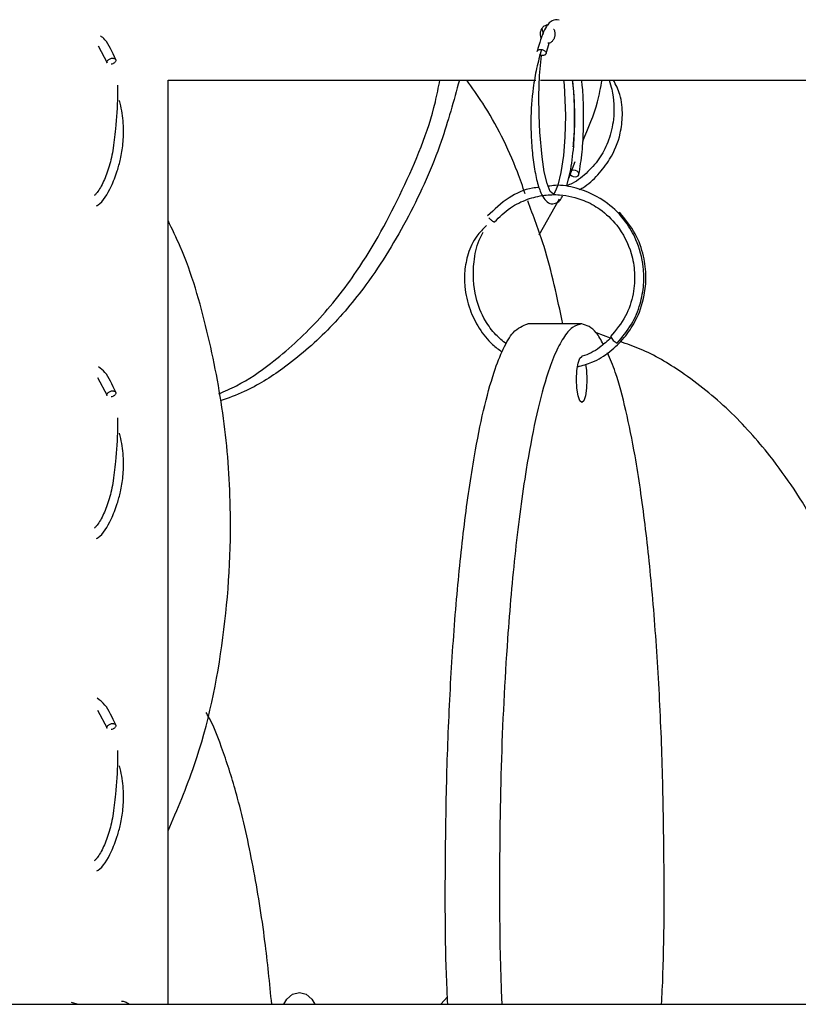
# Model space of a CAD drawing. Header units: millimetres. Extents: x 331 to 1634, y 417 to 1709.
# Tile 54 of 142: x 602 to 644, y 962 to 1015. Entities that reach past the tile are written whole.
import ezdxf

# ---------------------------------------------------------------- set-up
doc = ezdxf.new("R2010")
doc.units = ezdxf.units.MM

msp = doc.modelspace()

# ---------------------------------------------------------------- linework, layer by layer
at = {"color": 7, "linetype": 'Continuous', "lineweight": 25}
for p, q in [((606.253, 1013.528), (606.738, 1012.598)), ((630.486, 1013.105), (630.657, 1013.672)), ((610.038, 1011.664), (629.94, 1011.664)), ((610.038, 961.664), (610.038, 1011.664)), ((630.189, 1011.664), (652.386, 1011.664)), ((631.718, 1006.358), (632.06, 1007.27)), ((631.62, 1005.958), (631.8, 1006.69)), ((630.119, 1003.303), (631.213, 1005.25)), ((632.419, 998.474), (629.495, 998.474)), ((633.979, 997.709), (633.213, 997.991)), ((606.223, 995.586), (606.738, 994.598)), ((606.223, 977.586), (606.738, 976.598)), ((351.081, 961.664), (751.081, 961.664)), ((605.112, 961.664), (604.807, 961.758)), ((624.793, 961.664), (625.153, 962.067))]:
    msp.add_line(p, q, dxfattribs=at)
at = {"color": 7, "linetype": 'Continuous', "lineweight": 25, "flags": 128}
for points in [[(631.43, 1011.664), (631.46, 1011.415), (631.536, 1009.755), (631.51, 1008.584), (631.431, 1007.587), (631.293, 1006.671), (631.119, 1005.985), (630.976, 1005.639), (630.885, 1005.499), (630.71, 1005.646), (630.546, 1006.072), (630.394, 1006.71), (630.272, 1007.511), (630.152, 1008.857), (630.108, 1009.771), (630.093, 1010.81), (630.13, 1011.918), (630.242, 1012.999), (630.242, 1012.999)], [(632.061, 1006.438), (632.151, 1006.453), (632.222, 1006.492), (632.262, 1006.55), (632.266, 1006.618), (632.232, 1006.685), (632.166, 1006.742), (632.078, 1006.779), (631.982, 1006.792), (631.891, 1006.777), (631.821, 1006.738), (631.78, 1006.68), (631.777, 1006.612), (631.811, 1006.544), (631.876, 1006.488), (631.964, 1006.45), (632.061, 1006.438)], [(634.471, 1004.509), (634.435, 1004.497), (634.434, 1004.496)], [(632.141, 995.474), (632.162, 995.952), (632.223, 996.357), (632.313, 996.628), (632.419, 996.724), (632.436, 996.721)], [(632.628, 996.298), (632.676, 995.952), (632.698, 995.474), (632.676, 994.995), (632.616, 994.59), (632.526, 994.319), (632.419, 994.224), (632.313, 994.319), (632.223, 994.59), (632.162, 994.995), (632.141, 995.474), (632.141, 995.474)], [(616.307, 961.664), (616.465, 961.936), (616.776, 962.207), (617.142, 962.302), (617.508, 962.207), (617.819, 961.936), (617.977, 961.664)]]:
    msp.add_lwpolyline(points, dxfattribs=at)
at = {"color": 7, "linetype": 'Continuous', "lineweight": 25}
msp.add_arc((634.678, 998.133), 0.777, 206.1848, 243.4814, dxfattribs=at)
for points, knots in [([(631.191, 1014.921), (631.062, 1014.93), (630.775, 1014.951), (630.356, 1014.416), (630.129, 1013.654), (630, 1013.222)], [0, 0, 0, 0, 0.262973, 0.582491, 1, 1, 1, 1]), ([(630.242, 1013.911), (630.235, 1013.922), (630.202, 1013.979), (630.181, 1014.108), (630.188, 1014.277), (630.241, 1014.434), (630.331, 1014.562), (630.448, 1014.64), (630.551, 1014.67), (630.607, 1014.654), (630.621, 1014.65)], [0, 0, 0, 0, 0.038131, 0.190564, 0.342997, 0.495428, 0.647861, 0.800294, 0.952727, 1, 1, 1, 1]), ([(630.343, 1014.16), (630.34, 1014.217), (630.333, 1014.324), (630.287, 1014.413), (630.265, 1014.455)], [0, 0, 0, 0, 0.5306623, 1, 1, 1, 1]), ([(630.899, 1014.435), (630.903, 1014.43), (630.936, 1014.384), (630.959, 1014.285), (630.965, 1014.194), (630.967, 1014.16)], [0, 0, 0, 0, 0.068582, 0.641434, 1, 1, 1, 1]), ([(607.205, 1012.777), (607.026, 1013.193), (606.787, 1013.748), (606.46, 1014.005), (606.377, 1014.069)], [0, 0, 0, 0, 0.749199, 1, 1, 1, 1]), ([(630.967, 1014.16), (630.962, 1014.104), (630.954, 1013.991), (630.887, 1013.841), (630.788, 1013.729), (630.678, 1013.666), (630.605, 1013.666), (630.576, 1013.666)], [0, 0, 0, 0, 0.214744, 0.429488, 0.644232, 0.858978, 1, 1, 1, 1]), ([(630.244, 1013.328), (630.151, 1012.998), (629.975, 1012.374), (629.746, 1011.046), (629.641, 1009.638), (629.693, 1008.28), (629.801, 1007.182), (629.971, 1006.253), (630.228, 1005.426), (630.587, 1004.955), (631.03, 1004.979), (631.271, 1005.146), (631.366, 1005.369), (631.383, 1005.408)], [0, 0, 0, 0, 0.095601, 0.180376, 0.315697, 0.409741, 0.497557, 0.592544, 0.68553, 0.824615, 0.897184, 0.981999, 1, 1, 1, 1]), ([(630.001, 1013.222), (630.007, 1013.238), (630.019, 1013.268), (630.066, 1013.304), (630.128, 1013.328), (630.18, 1013.33), (630.202, 1013.331)], [0, 0, 0, 0, 0.246609, 0.477354, 0.769239, 1, 1, 1, 1]), ([(606.741, 1012.594), (606.736, 1012.608), (606.726, 1012.637), (606.741, 1012.691), (606.779, 1012.745), (606.834, 1012.791), (606.904, 1012.828), (606.98, 1012.852), (607.029, 1012.855), (607.052, 1012.856)], [0, 0, 0, 0, 0.128947, 0.280235, 0.431522, 0.57505, 0.705201, 0.869839, 1, 1, 1, 1]), ([(607.052, 1012.856), (607.072, 1012.854), (607.119, 1012.85), (607.171, 1012.825), (607.205, 1012.786), (607.216, 1012.739), (607.202, 1012.685), (607.163, 1012.63), (607.108, 1012.584), (607.038, 1012.546), (606.986, 1012.533), (606.957, 1012.526)], [0, 0, 0, 0, 0.099407, 0.225145, 0.324546, 0.434162, 0.549704, 0.665246, 0.774862, 0.874262, 1, 1, 1, 1]), ([(630.487, 1013.106), (630.48, 1013.09), (630.468, 1013.06), (630.421, 1013.023), (630.358, 1013), (630.285, 1012.994), (630.208, 1013.001), (630.158, 1013.02), (630.131, 1013.031)], [0, 0, 0, 0, 0.166259, 0.317024, 0.507737, 0.658512, 0.809288, 1, 1, 1, 1]), ([(607.306, 1011.404), (607.308, 1011.205), (607.318, 1010.456), (607.2, 1009.196), (607.084, 1007.89), (606.833, 1006.878), (606.521, 1006.097), (606.243, 1005.611), (606.079, 1005.459), (606.044, 1005.426)], [0, 0, 0, 0, 0.0901224, 0.3389369, 0.5125906, 0.6639131, 0.8154187, 0.9604732, 1, 1, 1, 1]), ([(612.787, 994.696), (613.108, 994.836), (614.099, 995.267), (615.933, 996.532), (618.165, 998.566), (620.627, 1001.692), (622.781, 1005.685), (624.258, 1009.208), (624.667, 1011.274), (624.745, 1011.664)], [0, 0, 0, 0, 0.05054, 0.155779, 0.316352, 0.477183, 0.711189, 0.94557, 1, 1, 1, 1]), ([(625.798, 1011.664), (625.493, 1010.55), (624.798, 1008.009), (623.123, 1004.266), (621.039, 1000.838), (618.717, 998.08), (616.476, 996.158), (614.491, 994.895), (613.296, 994.465), (612.86, 994.308)], [0, 0, 0, 0, 0.151056, 0.344635, 0.537964, 0.681704, 0.825238, 0.93629, 1, 1, 1, 1]), ([(629.36, 1005.515), (629.223, 1005.912), (628.618, 1007.66), (627.558, 1009.758), (626.49, 1011.253), (626.196, 1011.664)], [0, 0, 0, 0, 0.175649, 0.7735507, 1, 1, 1, 1]), ([(633.908, 1011.664), (633.955, 1011.501), (634.152, 1010.815), (634.206, 1009.699), (633.93, 1008.454), (633.449, 1007.487), (632.773, 1006.695), (632.141, 1006.168), (631.717, 1005.997), (631.62, 1005.958)], [0, 0, 0, 0, 0.075917, 0.31899, 0.489536, 0.640794, 0.795763, 0.953355, 1, 1, 1, 1]), ([(631.916, 1011.664), (631.942, 1011.404), (632.01, 1010.731), (632.037, 1009.488), (631.984, 1007.971), (631.849, 1007.12), (631.777, 1006.668)], [0, 0, 0, 0, 0.153846, 0.398551, 0.680644, 1, 1, 1, 1]), ([(631.961, 1008.061), (631.986, 1008.364), (632.036, 1008.966), (632.035, 1010.002), (632.006, 1010.926), (631.945, 1011.468), (631.923, 1011.664)], [0, 0, 0, 0, 0.265062, 0.527456, 0.829841, 1, 1, 1, 1]), ([(632.265, 1006.561), (632.329, 1006.952), (632.452, 1007.697), (632.528, 1009.034), (632.518, 1010.266), (632.484, 1011.169), (632.424, 1011.578), (632.412, 1011.664)], [0, 0, 0, 0, 0.273382, 0.522201, 0.746607, 0.946595, 1, 1, 1, 1]), ([(632.274, 1005.744), (632.341, 1005.777), (632.73, 1005.973), (633.308, 1006.532), (634.058, 1007.49), (634.513, 1008.612), (634.655, 1009.813), (634.565, 1010.817), (634.269, 1011.41), (634.141, 1011.664)], [0, 0, 0, 0, 0.0327214, 0.1911415, 0.3450272, 0.5663691, 0.7105891, 0.8760155, 1, 1, 1, 1]), ([(632.473, 1008.371), (632.775, 1009.069), (633.234, 1010.13), (633.445, 1011.273), (633.517, 1011.664)], [0, 0, 0, 0, 0.6576658, 1, 1, 1, 1]), ([(606.161, 1004.864), (606.191, 1004.881), (606.509, 1005.064), (606.904, 1005.734), (607.265, 1006.636), (607.484, 1007.432), (607.624, 1008.257), (607.642, 1009.238), (607.544, 1010.033), (607.436, 1010.467), (607.413, 1010.561)], [0, 0, 0, 0, 0.0261377, 0.2799447, 0.4357346, 0.5376283, 0.6596118, 0.7999391, 0.9568131, 1, 1, 1, 1]), ([(630.114, 1005.868), (629.994, 1005.857), (629.418, 1005.803), (628.4, 1005.335), (627.693, 1004.674), (627.324, 1004.329)], [0, 0, 0, 0, 0.112126, 0.537158, 1, 1, 1, 1]), ([(634.337, 997.439), (634.616, 997.77), (635.148, 998.402), (635.602, 999.512), (635.794, 1000.566), (635.774, 1001.756), (635.457, 1002.936), (634.777, 1004.114), (633.729, 1005.18), (632.373, 1005.811), (631.237, 1006.02), (630.733, 1005.945), (630.602, 1005.926)], [0, 0, 0, 0, 0.107792, 0.205829, 0.294102, 0.372605, 0.499871, 0.593112, 0.711006, 0.870469, 0.966317, 1, 1, 1, 1]), ([(627.698, 1003.998), (627.973, 1004.268), (628.5, 1004.784), (629.448, 1005.244), (630.358, 1005.467), (631.396, 1005.494), (632.438, 1005.253), (633.494, 1004.671), (634.465, 1003.751), (635.095, 1002.523), (635.319, 1001.223), (635.237, 1000.06), (634.833, 998.831), (634.273, 998.147), (633.981, 997.79)], [0, 0, 0, 0, 0.0819, 0.156377, 0.223432, 0.283059, 0.379741, 0.450567, 0.540119, 0.661245, 0.734026, 0.814762, 0.903419, 1, 1, 1, 1]), ([(631.395, 998.474), (631.097, 999.891), (630.616, 1002.187), (629.806, 1004.317), (629.496, 1005.133)], [0, 0, 0, 0, 0.617032, 1, 1, 1, 1]), ([(632.194, 996.159), (632.457, 996.23), (633.086, 996.399), (633.949, 996.95), (634.739, 997.702), (635.416, 998.716), (635.815, 999.849), (635.926, 1001.065), (635.792, 1002.203), (635.353, 1003.436), (634.779, 1004.137), (634.476, 1004.507)], [0, 0, 0, 0, 0.079153, 0.189079, 0.2923, 0.392552, 0.536755, 0.630842, 0.739431, 0.862486, 1, 1, 1, 1]), ([(610.038, 971.042), (610.538, 972.216), (611.967, 975.564), (613.176, 981.491), (613.549, 987.819), (613.131, 993.385), (612.212, 998.098), (611.185, 1001.698), (610.264, 1003.605), (610.038, 1004.073)], [0, 0, 0, 0, 0.112579, 0.321221, 0.530019, 0.671319, 0.813017, 0.95415, 1, 1, 1, 1]), ([(627.26, 1003.801), (627.076, 1003.618), (626.636, 1003.181), (626.25, 1002.313), (626.064, 1001.374), (626.077, 1000.348), (626.316, 999.282), (626.847, 998.221), (627.449, 997.435), (627.936, 997.089), (628.112, 996.964)], [0, 0, 0, 0, 0.099604, 0.237366, 0.359788, 0.465527, 0.626931, 0.770191, 0.916986, 1, 1, 1, 1]), ([(627.397, 1004.215), (627.415, 1004.197), (627.451, 1004.161), (627.498, 1004.119), (627.522, 1004.1), (627.526, 1004.097)], [0, 0, 0, 0, 0.456051, 0.912103, 1, 1, 1, 1]), ([(628.341, 997.396), (628.145, 997.555), (627.705, 997.91), (627.105, 998.748), (626.561, 1000.068), (626.513, 1001.594), (626.737, 1002.812), (627.011, 1003.306), (627.092, 1003.45)], [0, 0, 0, 0, 0.113877, 0.254921, 0.458269, 0.745991, 0.925725, 1, 1, 1, 1]), ([(625.173, 961.664), (625.16, 961.917), (625.028, 964.474), (625.026, 968.754), (625.107, 974.301), (625.307, 979.032), (625.62, 983.513), (626.047, 987.67), (626.543, 991.097), (627.093, 993.848), (627.622, 995.793), (628.167, 997.175), (628.773, 998.224), (629.229, 998.382), (629.495, 998.474)], [0, 0, 0, 0, 0.016809, 0.169388, 0.272643, 0.376188, 0.479321, 0.575188, 0.670931, 0.742116, 0.813199, 0.868196, 0.923138, 1, 1, 1, 1]), ([(632.419, 998.474), (632.25, 998.435), (631.912, 998.357), (631.417, 997.763), (630.947, 996.846), (630.432, 995.417), (629.906, 993.363), (629.324, 990.241), (628.802, 986.259), (628.329, 980.863), (628.015, 974.542), (627.95, 968.211), (627.997, 963.896), (628.081, 961.995), (628.095, 961.664)], [0, 0, 0, 0, 0.049006, 0.098032, 0.147641, 0.197286, 0.273034, 0.348903, 0.459292, 0.569858, 0.722334, 0.874925, 0.978187, 1, 1, 1, 1]), ([(633.585, 997.376), (633.46, 997.606), (633.089, 998.288), (632.687, 998.399), (632.419, 998.474)], [0, 0, 0, 0, 0.336302, 1, 1, 1, 1]), ([(634.016, 997.741), (633.808, 997.553), (633.342, 997.132), (632.775, 996.805), (632.432, 996.727), (632.426, 996.725)], [0, 0, 0, 0, 0.441616, 0.990116, 1, 1, 1, 1]), ([(646.465, 984.574), (646.017, 985.602), (644.978, 987.993), (642.901, 991.091), (640.444, 993.855), (638.054, 995.772), (636.034, 996.993), (634.86, 997.395), (634.493, 997.521)], [0, 0, 0, 0, 0.185322, 0.430586, 0.612939, 0.795031, 0.935915, 1, 1, 1, 1]), ([(636.741, 961.664), (636.754, 961.917), (636.886, 964.474), (636.888, 968.754), (636.807, 974.301), (636.607, 979.032), (636.294, 983.513), (635.867, 987.669), (635.371, 991.1), (634.82, 993.839), (634.319, 995.732), (633.961, 996.582), (633.82, 996.917)], [0, 0, 0, 0, 0.019561, 0.197118, 0.317276, 0.437773, 0.557789, 0.66935, 0.780768, 0.863606, 0.946326, 1, 1, 1, 1]), ([(607.205, 994.777), (607.024, 995.188), (606.758, 995.793), (606.394, 996.068), (606.278, 996.157)], [0, 0, 0, 0, 0.678558, 1, 1, 1, 1]), ([(606.741, 994.594), (606.736, 994.608), (606.726, 994.637), (606.741, 994.691), (606.779, 994.745), (606.834, 994.791), (606.904, 994.828), (606.98, 994.852), (607.029, 994.855), (607.052, 994.856)], [0, 0, 0, 0, 0.128947, 0.280235, 0.431522, 0.57505, 0.705201, 0.869839, 1, 1, 1, 1]), ([(607.052, 994.856), (607.072, 994.854), (607.119, 994.85), (607.171, 994.825), (607.205, 994.786), (607.216, 994.739), (607.202, 994.685), (607.163, 994.63), (607.108, 994.584), (607.038, 994.546), (606.986, 994.533), (606.957, 994.526)], [0, 0, 0, 0, 0.099407, 0.225145, 0.324546, 0.434162, 0.549704, 0.665246, 0.774862, 0.874262, 1, 1, 1, 1]), ([(607.306, 993.404), (607.308, 993.205), (607.318, 992.456), (607.2, 991.196), (607.084, 989.89), (606.833, 988.878), (606.521, 988.097), (606.243, 987.611), (606.079, 987.459), (606.044, 987.426)], [0, 0, 0, 0, 0.090122, 0.338937, 0.512591, 0.663913, 0.815419, 0.960473, 1, 1, 1, 1]), ([(606.161, 986.864), (606.191, 986.881), (606.509, 987.064), (606.904, 987.734), (607.265, 988.636), (607.484, 989.432), (607.624, 990.257), (607.642, 991.238), (607.544, 992.033), (607.436, 992.467), (607.413, 992.561)], [0, 0, 0, 0, 0.026138, 0.279945, 0.435735, 0.537628, 0.659612, 0.799939, 0.956813, 1, 1, 1, 1]), ([(607.205, 976.777), (607.023, 977.184), (606.737, 977.826), (606.347, 978.116), (606.204, 978.222)], [0, 0, 0, 0, 0.634638, 1, 1, 1, 1]), ([(615.648, 961.664), (615.534, 962.808), (615.278, 965.381), (614.664, 969.149), (613.908, 972.594), (613.054, 975.305), (612.468, 976.846), (612.118, 977.418), (612.097, 977.453)], [0, 0, 0, 0, 0.185094, 0.41592, 0.646451, 0.817849, 0.989001, 1, 1, 1, 1]), ([(606.741, 976.594), (606.736, 976.608), (606.726, 976.637), (606.741, 976.691), (606.779, 976.745), (606.834, 976.791), (606.904, 976.828), (606.98, 976.852), (607.029, 976.855), (607.052, 976.856)], [0, 0, 0, 0, 0.128947, 0.280235, 0.431522, 0.57505, 0.705201, 0.869839, 1, 1, 1, 1]), ([(607.052, 976.856), (607.072, 976.854), (607.119, 976.85), (607.171, 976.825), (607.205, 976.786), (607.216, 976.739), (607.202, 976.685), (607.163, 976.63), (607.108, 976.584), (607.038, 976.546), (606.986, 976.533), (606.957, 976.526)], [0, 0, 0, 0, 0.099407, 0.225145, 0.324546, 0.434162, 0.549704, 0.665246, 0.774862, 0.874262, 1, 1, 1, 1]), ([(607.306, 975.404), (607.308, 975.205), (607.318, 974.456), (607.2, 973.196), (607.084, 971.89), (606.833, 970.878), (606.521, 970.097), (606.243, 969.611), (606.079, 969.459), (606.044, 969.426)], [0, 0, 0, 0, 0.0901224, 0.3389369, 0.5125906, 0.6639131, 0.8154187, 0.9604732, 1, 1, 1, 1]), ([(606.183, 968.877), (606.205, 968.89), (606.516, 969.07), (606.904, 969.735), (607.265, 970.636), (607.484, 971.432), (607.624, 972.257), (607.642, 973.238), (607.544, 974.033), (607.436, 974.467), (607.413, 974.561)], [0, 0, 0, 0, 0.0199554, 0.2753736, 0.4321525, 0.5346931, 0.657451, 0.798669, 0.956539, 1, 1, 1, 1]), ([(607.518, 961.842), (607.584, 961.834), (607.732, 961.817), (607.873, 961.718), (607.951, 961.664)], [0, 0, 0, 0, 0.451225, 1, 1, 1, 1])]:
    msp.add_open_spline(points, degree=3, knots=knots, dxfattribs=at)
at = {"color": 1, "linetype": 'Continuous', "lineweight": 25}
for points, knots in [([(630.202, 1013.331), (630.225, 1013.33), (630.278, 1013.326), (630.353, 1013.301), (630.417, 1013.262), (630.464, 1013.215), (630.492, 1013.16), (630.488, 1013.124), (630.487, 1013.106)], [0, 0, 0, 0, 0.149429, 0.338439, 0.487858, 0.652633, 0.826317, 1, 1, 1, 1]), ([(627.526, 1004.097), (627.542, 1004.084), (627.575, 1004.057), (627.626, 1004.023), (627.667, 1004), (627.691, 1003.993), (627.695, 1003.998), (627.696, 1003.999)], [0, 0, 0, 0, 0.189228, 0.404568, 0.676967, 0.892322, 1, 1, 1, 1])]:
    msp.add_open_spline(points, degree=3, knots=knots, dxfattribs=at)

doc.saveas('drawing.dxf')
